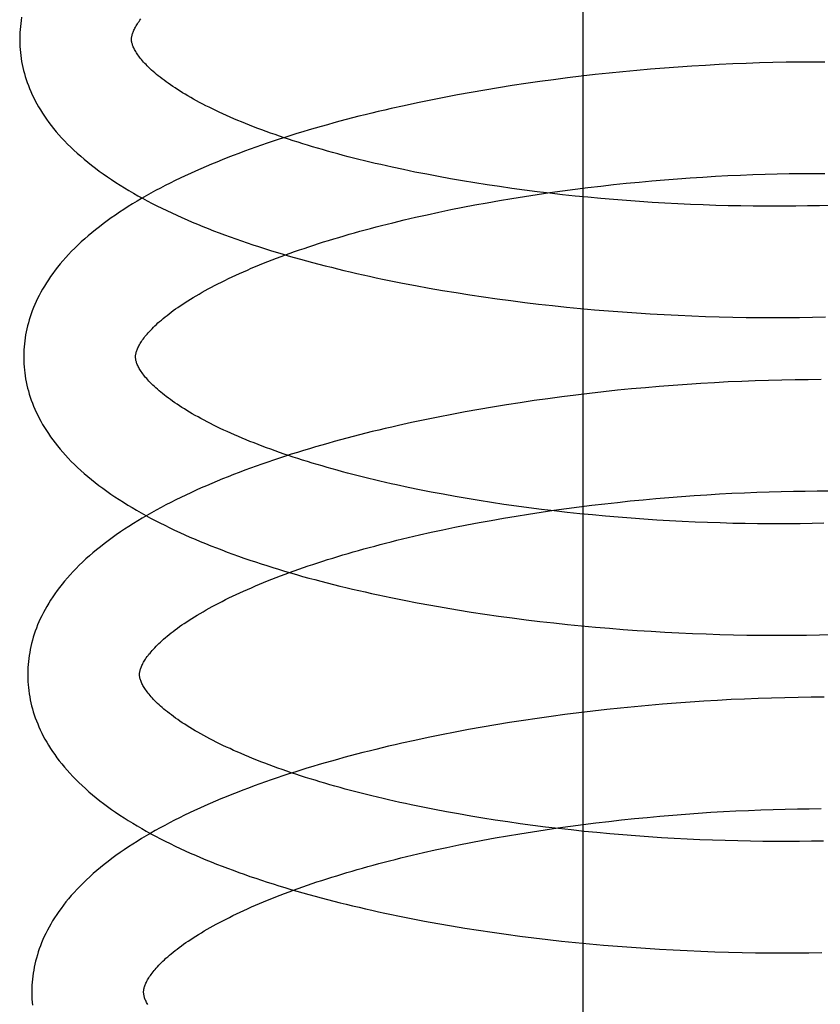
# Model space of a CAD drawing. Header units: inches. Extents: x 0 to 218, y 0 to 141.
# Tile 69 of 114: x 121.101 to 121.244, y 51.301 to 51.477. Entities that reach past the tile are written whole.
import ezdxf

# ---------------------------------------------------------------- set-up
doc = ezdxf.new("R2010")
doc.units = ezdxf.units.IN
doc.header["$LTSCALE"] = 11.987179
doc.header["$MEASUREMENT"] = 0
doc.linetypes.add('HIDDEN', pattern=[0.2, 0.1, -0.1])
doc.layers.add('DEFAULT_2', color=8, linetype='HIDDEN')

msp = doc.modelspace()

# ---------------------------------------------------------------- linework, layer by layer
at = {"layer": 'DEFAULT_2', "color": 8, "linetype": 'HIDDEN'}
for p, q in [((121.20141, 51.17129), (121.20141, 51.73379)), ((121.21103, 51.46829), (121.20855, 51.46806)), ((121.2135, 51.46851), (121.21103, 51.46829)), ((121.21597, 51.46871), (121.2135, 51.46851)), ((121.21843, 51.46889), (121.21597, 51.46871)), ((121.22088, 51.46905), (121.21843, 51.46889)), ((121.22333, 51.4692), (121.22088, 51.46905)), ((121.22576, 51.46934), (121.22333, 51.4692)), ((121.22818, 51.46945), (121.22576, 51.46934)), ((121.23058, 51.46955), (121.22818, 51.46945)), ((121.23298, 51.46963), (121.23058, 51.46955)), ((121.23535, 51.4697), (121.23298, 51.46963)), ((121.23771, 51.46975), (121.23535, 51.4697)), ((121.24005, 51.46978), (121.23771, 51.46975)), ((121.24237, 51.4698), (121.24005, 51.46978)), ((121.24466, 51.4698), (121.24237, 51.4698)), ((121.19614, 51.46663), (121.19367, 51.4663)), ((121.19862, 51.46695), (121.19614, 51.46663)), ((121.2011, 51.46725), (121.19862, 51.46695)), ((121.20358, 51.46754), (121.2011, 51.46725)), ((121.20607, 51.4678), (121.20358, 51.46754)), ((121.20855, 51.46806), (121.20607, 51.4678)), ((121.18384, 51.46478), (121.1814, 51.46436)), ((121.18628, 51.46518), (121.18384, 51.46478)), ((121.18874, 51.46557), (121.18628, 51.46518)), ((121.1912, 51.46594), (121.18874, 51.46557)), ((121.19367, 51.4663), (121.1912, 51.46594)), ((121.17418, 51.46299), (121.1718, 51.4625)), ((121.17657, 51.46346), (121.17418, 51.46299)), ((121.17898, 51.46392), (121.17657, 51.46346)), ((121.1814, 51.46436), (121.17898, 51.46392)), ((121.16944, 51.46199), (121.1671, 51.46147)), ((121.1718, 51.4625), (121.16944, 51.46199)), ((121.17135, 51.45013), (121.16929, 51.45056)), ((121.17344, 51.44972), (121.17135, 51.45013)), ((121.17555, 51.44932), (121.17344, 51.44972)), ((121.17769, 51.44893), (121.17555, 51.44932)), ((121.17985, 51.44856), (121.17769, 51.44893)), ((121.216, 51.44874), (121.21828, 51.44891)), ((121.21828, 51.44891), (121.22056, 51.44908)), ((121.22056, 51.44908), (121.22282, 51.44923)), ((121.22282, 51.44923), (121.22508, 51.44936)), ((121.22508, 51.44936), (121.22732, 51.44948)), ((121.22732, 51.44948), (121.22955, 51.44958)), ((121.22955, 51.44958), (121.23176, 51.44967)), ((121.23176, 51.44967), (121.23396, 51.44975)), ((121.23396, 51.44975), (121.23614, 51.4498)), ((121.23614, 51.4498), (121.2383, 51.44985)), ((121.2383, 51.44985), (121.24043, 51.44988)), ((121.24043, 51.44988), (121.24255, 51.44989)), ((121.24255, 51.44989), (121.24464, 51.44989)), ((121.18203, 51.4482), (121.17985, 51.44856)), ((121.18423, 51.44785), (121.18203, 51.4482)), ((121.18644, 51.44752), (121.18423, 51.44785)), ((121.18867, 51.4472), (121.18644, 51.44752)), ((121.19092, 51.4469), (121.18867, 51.4472)), ((121.19771, 51.44675), (121.19999, 51.44705)), ((121.19999, 51.44705), (121.20227, 51.44734)), ((121.20227, 51.44734), (121.20456, 51.44761)), ((121.20456, 51.44761), (121.20685, 51.44787)), ((121.20685, 51.44787), (121.20914, 51.44811)), ((121.20914, 51.44811), (121.21143, 51.44833)), ((121.21143, 51.44833), (121.21372, 51.44854)), ((121.21372, 51.44854), (121.216, 51.44874)), ((121.18647, 51.44503), (121.18869, 51.4454)), ((121.18869, 51.4454), (121.19093, 51.44576)), ((121.19318, 51.44661), (121.19092, 51.4469)), ((121.19093, 51.44576), (121.19318, 51.44611)), ((121.19544, 51.44634), (121.19318, 51.44661)), ((121.19318, 51.44611), (121.19544, 51.44644)), ((121.19544, 51.44644), (121.19771, 51.44675)), ((121.19772, 51.44608), (121.19544, 51.44634)), ((121.2, 51.44584), (121.19772, 51.44608)), ((121.20229, 51.44561), (121.2, 51.44584)), ((121.20459, 51.4454), (121.20229, 51.44561)), ((121.20688, 51.4452), (121.20459, 51.4454)), ((121.17776, 51.4434), (121.17991, 51.44383)), ((121.17991, 51.44383), (121.18208, 51.44424)), ((121.18208, 51.44424), (121.18426, 51.44464)), ((121.18426, 51.44464), (121.18647, 51.44503)), ((121.20918, 51.44502), (121.20688, 51.4452)), ((121.21148, 51.44485), (121.20918, 51.44502)), ((121.21377, 51.4447), (121.21148, 51.44485)), ((121.21606, 51.44456), (121.21377, 51.4447)), ((121.21834, 51.44444), (121.21606, 51.44456)), ((121.22062, 51.44434), (121.21834, 51.44444)), ((121.22289, 51.44425), (121.22062, 51.44434)), ((121.22514, 51.44417), (121.22289, 51.44425)), ((121.22739, 51.44411), (121.22514, 51.44417)), ((121.22962, 51.44406), (121.22739, 51.44411)), ((121.23183, 51.44403), (121.22962, 51.44406)), ((121.2373, 51.44401), (121.23513, 51.44401)), ((121.23944, 51.44403), (121.2373, 51.44401)), ((121.24157, 51.44406), (121.23944, 51.44403)), ((121.24367, 51.44411), (121.24157, 51.44406)), ((121.24575, 51.44417), (121.24367, 51.44411)), ((121.1694, 51.44156), (121.17145, 51.44204)), ((121.17145, 51.44204), (121.17352, 51.4425)), ((121.17352, 51.4425), (121.17563, 51.44296)), ((121.17563, 51.44296), (121.17776, 51.4434)), ((121.16737, 51.44107), (121.1694, 51.44156)), ((121.17147, 51.42982), (121.17386, 51.42938)), ((121.17386, 51.42938), (121.17627, 51.42897)), ((121.17627, 51.42897), (121.1787, 51.42856)), ((121.1787, 51.42856), (121.18113, 51.42818)), ((121.18113, 51.42818), (121.18358, 51.42781)), ((121.18358, 51.42781), (121.18604, 51.42747)), ((121.18604, 51.42747), (121.18851, 51.42713)), ((121.18851, 51.42713), (121.19099, 51.42682)), ((121.19099, 51.42682), (121.19347, 51.42652)), ((121.19347, 51.42652), (121.19596, 51.42625)), ((121.19596, 51.42625), (121.19846, 51.42598)), ((121.19846, 51.42598), (121.20095, 51.42574)), ((121.20095, 51.42574), (121.20345, 51.42551)), ((121.20345, 51.42551), (121.20595, 51.4253)), ((121.20595, 51.4253), (121.20844, 51.42511)), ((121.20844, 51.42511), (121.21094, 51.42493)), ((121.21094, 51.42493), (121.21343, 51.42477)), ((121.21343, 51.42477), (121.21591, 51.42463)), ((121.21591, 51.42463), (121.21839, 51.42451)), ((121.21839, 51.42451), (121.22085, 51.4244)), ((121.22085, 51.4244), (121.22331, 51.42431)), ((121.22331, 51.42431), (121.22576, 51.42423)), ((121.22576, 51.42423), (121.22819, 51.42418)), ((121.22819, 51.42418), (121.23061, 51.42413)), ((121.24013, 51.42413), (121.24246, 51.42416)), ((121.24246, 51.42416), (121.24477, 51.42422)), ((121.23061, 51.42413), (121.23302, 51.42411)), ((121.23302, 51.42411), (121.2354, 51.4241)), ((121.2354, 51.4241), (121.23778, 51.4241)), ((121.23778, 51.4241), (121.24013, 51.42413)), ((121.21753, 51.41198), (121.21505, 51.41178)), ((121.22, 51.41216), (121.21753, 51.41198)), ((121.22246, 51.41232), (121.22, 51.41216)), ((121.22491, 51.41246), (121.22246, 51.41232)), ((121.22735, 51.41259), (121.22491, 51.41246)), ((121.22978, 51.4127), (121.22735, 51.41259)), ((121.23219, 51.41279), (121.22978, 51.4127)), ((121.23459, 51.41287), (121.23219, 51.41279)), ((121.23697, 51.41293), (121.23459, 51.41287)), ((121.23933, 51.41297), (121.23697, 51.41293)), ((121.24167, 51.413), (121.23933, 51.41297)), ((121.244, 51.41301), (121.24167, 51.413)), ((121.2001, 51.41025), (121.19761, 51.40994)), ((121.20259, 51.41055), (121.2001, 51.41025)), ((121.20509, 51.41083), (121.20259, 51.41055)), ((121.20758, 51.4111), (121.20509, 51.41083)), ((121.21007, 51.41134), (121.20758, 51.4111)), ((121.21256, 51.41157), (121.21007, 51.41134)), ((121.21505, 51.41178), (121.21256, 51.41157)), ((121.18769, 51.4085), (121.18523, 51.4081)), ((121.19016, 51.40889), (121.18769, 51.4085)), ((121.19264, 51.40926), (121.19016, 51.40889)), ((121.19512, 51.4096), (121.19264, 51.40926)), ((121.19761, 51.40994), (121.19512, 51.4096)), ((121.17792, 51.40679), (121.17551, 51.40632)), ((121.18034, 51.40725), (121.17792, 51.40679)), ((121.18278, 51.40768), (121.18034, 51.40725)), ((121.18523, 51.4081), (121.18278, 51.40768)), ((121.17074, 51.40533), (121.16838, 51.40481)), ((121.17312, 51.40583), (121.17074, 51.40533)), ((121.17551, 51.40632), (121.17312, 51.40583)), ((121.17217, 51.39332), (121.17011, 51.39374)), ((121.17426, 51.3929), (121.17217, 51.39332)), ((121.17638, 51.39251), (121.17426, 51.3929)), ((121.17851, 51.39212), (121.17638, 51.39251)), ((121.22354, 51.39244), (121.2258, 51.39257)), ((121.2258, 51.39257), (121.22804, 51.39269)), ((121.22804, 51.39269), (121.23027, 51.39279)), ((121.23027, 51.39279), (121.23248, 51.39288)), ((121.23248, 51.39288), (121.23468, 51.39295)), ((121.23468, 51.39295), (121.23686, 51.39301)), ((121.23686, 51.39301), (121.23902, 51.39306)), ((121.23902, 51.39306), (121.24116, 51.39309)), ((121.24116, 51.39309), (121.24327, 51.3931)), ((121.24327, 51.3931), (121.24536, 51.3931)), ((121.18067, 51.39175), (121.17851, 51.39212)), ((121.18285, 51.39139), (121.18067, 51.39175)), ((121.18505, 51.39104), (121.18285, 51.39139)), ((121.18727, 51.39071), (121.18505, 51.39104)), ((121.1895, 51.3904), (121.18727, 51.39071)), ((121.20299, 51.39055), (121.20528, 51.39082)), ((121.20528, 51.39082), (121.20757, 51.39107)), ((121.20757, 51.39107), (121.20986, 51.39131)), ((121.20986, 51.39131), (121.21215, 51.39154)), ((121.21215, 51.39154), (121.21444, 51.39175)), ((121.21444, 51.39175), (121.21673, 51.39194)), ((121.21673, 51.39194), (121.21901, 51.39212)), ((121.21901, 51.39212), (121.22128, 51.39229)), ((121.22128, 51.39229), (121.22354, 51.39244)), ((121.18942, 51.38861), (121.19165, 51.38897)), ((121.19174, 51.3901), (121.1895, 51.3904)), ((121.19165, 51.38897), (121.1939, 51.38932)), ((121.194, 51.38981), (121.19174, 51.3901)), ((121.1939, 51.38932), (121.19616, 51.38965)), ((121.19627, 51.38954), (121.194, 51.38981)), ((121.19616, 51.38965), (121.19843, 51.38996)), ((121.19854, 51.38928), (121.19627, 51.38954)), ((121.19843, 51.38996), (121.20071, 51.39026)), ((121.20082, 51.38904), (121.19854, 51.38928)), ((121.20071, 51.39026), (121.20299, 51.39055)), ((121.20311, 51.38881), (121.20082, 51.38904)), ((121.18063, 51.38704), (121.1828, 51.38745)), ((121.1828, 51.38745), (121.18499, 51.38785)), ((121.18499, 51.38785), (121.18719, 51.38824)), ((121.18719, 51.38824), (121.18942, 51.38861)), ((121.2054, 51.3886), (121.20311, 51.38881)), ((121.2077, 51.3884), (121.2054, 51.3886)), ((121.20999, 51.38822), (121.2077, 51.3884)), ((121.21229, 51.38806), (121.20999, 51.38822)), ((121.21458, 51.3879), (121.21229, 51.38806)), ((121.21687, 51.38777), (121.21458, 51.3879)), ((121.21915, 51.38765), (121.21687, 51.38777)), ((121.22143, 51.38754), (121.21915, 51.38765)), ((121.22369, 51.38745), (121.22143, 51.38754)), ((121.22595, 51.38738), (121.22369, 51.38745)), ((121.22819, 51.38731), (121.22595, 51.38738)), ((121.23042, 51.38727), (121.22819, 51.38731)), ((121.23263, 51.38724), (121.23042, 51.38727)), ((121.23483, 51.38722), (121.23263, 51.38724)), ((121.24024, 51.38724), (121.23809, 51.38722)), ((121.24236, 51.38727), (121.24024, 51.38724)), ((121.24446, 51.38732), (121.24236, 51.38727)), ((121.17217, 51.38525), (121.17425, 51.38571)), ((121.17425, 51.38571), (121.17635, 51.38617)), ((121.17635, 51.38617), (121.17848, 51.38661)), ((121.17848, 51.38661), (121.18063, 51.38704)), ((121.16809, 51.38428), (121.17012, 51.38477)), ((121.17012, 51.38477), (121.17217, 51.38525)), ((121.17177, 51.37311), (121.17416, 51.37267)), ((121.17416, 51.37267), (121.17655, 51.37225)), ((121.17655, 51.37225), (121.17897, 51.37185)), ((121.17897, 51.37185), (121.18139, 51.37146)), ((121.18139, 51.37146), (121.18383, 51.37109)), ((121.18383, 51.37109), (121.18628, 51.37074)), ((121.18628, 51.37074), (121.18874, 51.37041)), ((121.18874, 51.37041), (121.19121, 51.37009)), ((121.19121, 51.37009), (121.19368, 51.36979)), ((121.19368, 51.36979), (121.19616, 51.36951)), ((121.19616, 51.36951), (121.19865, 51.36925)), ((121.19865, 51.36925), (121.20113, 51.369)), ((121.20113, 51.369), (121.20362, 51.36877)), ((121.20362, 51.36877), (121.20611, 51.36856)), ((121.20611, 51.36856), (121.2086, 51.36836)), ((121.2086, 51.36836), (121.21108, 51.36818)), ((121.21108, 51.36818), (121.21357, 51.36802)), ((121.21357, 51.36802), (121.21604, 51.36787)), ((121.21604, 51.36787), (121.21851, 51.36775)), ((121.21851, 51.36775), (121.22097, 51.36763)), ((121.22097, 51.36763), (121.22342, 51.36754)), ((121.22342, 51.36754), (121.22586, 51.36746)), ((121.22586, 51.36746), (121.22829, 51.3674)), ((121.22829, 51.3674), (121.23071, 51.36735)), ((121.23071, 51.36735), (121.23311, 51.36732)), ((121.23311, 51.36732), (121.23549, 51.36731)), ((121.23904, 51.36732), (121.24138, 51.36734)), ((121.24138, 51.36734), (121.2437, 51.36738)), ((121.2437, 51.36738), (121.24599, 51.36744)), ((121.223, 51.35551), (121.22054, 51.35535)), ((121.22545, 51.35566), (121.223, 51.35551)), ((121.22789, 51.35579), (121.22545, 51.35566)), ((121.23031, 51.3559), (121.22789, 51.35579)), ((121.23272, 51.35599), (121.23031, 51.3559)), ((121.23512, 51.35607), (121.23272, 51.35599)), ((121.2375, 51.35613), (121.23512, 51.35607)), ((121.23986, 51.35618), (121.2375, 51.35613)), ((121.2422, 51.35621), (121.23986, 51.35618)), ((121.24452, 51.35622), (121.2422, 51.35621)), ((121.20315, 51.35374), (121.20066, 51.35344)), ((121.20564, 51.35402), (121.20315, 51.35374)), ((121.20813, 51.35429), (121.20564, 51.35402)), ((121.21062, 51.35453), (121.20813, 51.35429)), ((121.21311, 51.35476), (121.21062, 51.35453)), ((121.21559, 51.35498), (121.21311, 51.35476)), ((121.21807, 51.35517), (121.21559, 51.35498)), ((121.22054, 51.35535), (121.21807, 51.35517)), ((121.19073, 51.35207), (121.18826, 51.35169)), ((121.1932, 51.35244), (121.19073, 51.35207)), ((121.19568, 51.35279), (121.1932, 51.35244)), ((121.19817, 51.35313), (121.19568, 51.35279)), ((121.20066, 51.35344), (121.19817, 51.35313)), ((121.18093, 51.35043), (121.17851, 51.34998)), ((121.18336, 51.35087), (121.18093, 51.35043)), ((121.18581, 51.35129), (121.18336, 51.35087)), ((121.18826, 51.35169), (121.18581, 51.35129)), ((121.17133, 51.34851), (121.16898, 51.34799)), ((121.17371, 51.34902), (121.17133, 51.34851)), ((121.1761, 51.34951), (121.17371, 51.34902)), ((121.17851, 51.34998), (121.1761, 51.34951)), ((121.17486, 51.33614), (121.17276, 51.33655)), ((121.17699, 51.33573), (121.17486, 51.33614)), ((121.2332, 51.33609), (121.2354, 51.33616)), ((121.2354, 51.33616), (121.23758, 51.33622)), ((121.23758, 51.33622), (121.23974, 51.33627)), ((121.23974, 51.33627), (121.24187, 51.33629)), ((121.24187, 51.33629), (121.24399, 51.33631)), ((121.17913, 51.33535), (121.17699, 51.33573)), ((121.18131, 51.33497), (121.17913, 51.33535)), ((121.1835, 51.33461), (121.18131, 51.33497)), ((121.18571, 51.33426), (121.1835, 51.33461)), ((121.20829, 51.33428), (121.21058, 51.33452)), ((121.21058, 51.33452), (121.21287, 51.33475)), ((121.21287, 51.33475), (121.21516, 51.33496)), ((121.21516, 51.33496), (121.21744, 51.33515)), ((121.21744, 51.33515), (121.21972, 51.33533)), ((121.21972, 51.33533), (121.222, 51.3355)), ((121.222, 51.3355), (121.22426, 51.33565)), ((121.22426, 51.33565), (121.22651, 51.33578)), ((121.22651, 51.33578), (121.22876, 51.3359)), ((121.22876, 51.3359), (121.23099, 51.336)), ((121.23099, 51.336), (121.2332, 51.33609)), ((121.18794, 51.33393), (121.18571, 51.33426)), ((121.19018, 51.33361), (121.18794, 51.33393)), ((121.19244, 51.33331), (121.19018, 51.33361)), ((121.19471, 51.33302), (121.19244, 51.33331)), ((121.19462, 51.33252), (121.19688, 51.33285)), ((121.19699, 51.33275), (121.19471, 51.33302)), ((121.19688, 51.33285), (121.19915, 51.33317)), ((121.19928, 51.33249), (121.19699, 51.33275)), ((121.19915, 51.33317), (121.20142, 51.33347)), ((121.20142, 51.33347), (121.20371, 51.33376)), ((121.20371, 51.33376), (121.206, 51.33403)), ((121.206, 51.33403), (121.20829, 51.33428)), ((121.18351, 51.33066), (121.1857, 51.33106)), ((121.1857, 51.33106), (121.18791, 51.33145)), ((121.18791, 51.33145), (121.19013, 51.33182)), ((121.19013, 51.33182), (121.19237, 51.33218)), ((121.19237, 51.33218), (121.19462, 51.33252)), ((121.20158, 51.33224), (121.19928, 51.33249)), ((121.20388, 51.33202), (121.20158, 51.33224)), ((121.20619, 51.3318), (121.20388, 51.33202)), ((121.2085, 51.33161), (121.20619, 51.3318)), ((121.2108, 51.33142), (121.2085, 51.33161)), ((121.21311, 51.33126), (121.2108, 51.33142)), ((121.21542, 51.33111), (121.21311, 51.33126)), ((121.21772, 51.33097), (121.21542, 51.33111)), ((121.22002, 51.33085), (121.21772, 51.33097)), ((121.2223, 51.33074), (121.22002, 51.33085)), ((121.17496, 51.32892), (121.17707, 51.32938)), ((121.17707, 51.32938), (121.17919, 51.32982)), ((121.17919, 51.32982), (121.18134, 51.33024)), ((121.18134, 51.33024), (121.18351, 51.33066)), ((121.22458, 51.33065), (121.2223, 51.33074)), ((121.22685, 51.33058), (121.22458, 51.33065)), ((121.22911, 51.33052), (121.22685, 51.33058)), ((121.23135, 51.33047), (121.22911, 51.33052)), ((121.23357, 51.33044), (121.23135, 51.33047)), ((121.23578, 51.33043), (121.23357, 51.33044)), ((121.23797, 51.33043), (121.23578, 51.33043)), ((121.24014, 51.33044), (121.23797, 51.33043)), ((121.24229, 51.33047), (121.24014, 51.33044)), ((121.24441, 51.33051), (121.24229, 51.33047)), ((121.16881, 51.32749), (121.17083, 51.32798)), ((121.17083, 51.32798), (121.17289, 51.32846)), ((121.17289, 51.32846), (121.17496, 51.32892)), ((121.17305, 51.31621), (121.17545, 51.31578)), ((121.17545, 51.31578), (121.17786, 51.31536)), ((121.17786, 51.31536), (121.18029, 51.31496)), ((121.18029, 51.31496), (121.18273, 51.31457)), ((121.18273, 51.31457), (121.18518, 51.31421)), ((121.18518, 51.31421), (121.18764, 51.31386)), ((121.18764, 51.31386), (121.19012, 51.31353)), ((121.19012, 51.31353), (121.1926, 51.31322)), ((121.1926, 51.31322), (121.19509, 51.31292)), ((121.19509, 51.31292), (121.19758, 51.31264)), ((121.19758, 51.31264), (121.20008, 51.31238)), ((121.20008, 51.31238), (121.20258, 51.31214)), ((121.20258, 51.31214), (121.20508, 51.31191)), ((121.20508, 51.31191), (121.20758, 51.31171)), ((121.20758, 51.31171), (121.21008, 51.31151)), ((121.21008, 51.31151), (121.21257, 51.31134)), ((121.21257, 51.31134), (121.21506, 51.31118)), ((121.21506, 51.31118), (121.21755, 51.31104)), ((121.21755, 51.31104), (121.22003, 51.31092)), ((121.22003, 51.31092), (121.2225, 51.31081)), ((121.2225, 51.31081), (121.22496, 51.31072)), ((121.22496, 51.31072), (121.2274, 51.31065)), ((121.2274, 51.31065), (121.22984, 51.31059)), ((121.22984, 51.31059), (121.23226, 51.31055)), ((121.23226, 51.31055), (121.23467, 51.31052)), ((121.23467, 51.31052), (121.23706, 51.31052)), ((121.23706, 51.31052), (121.23943, 51.31052)), ((121.23943, 51.31052), (121.24178, 51.31055)), ((121.24178, 51.31055), (121.24411, 51.31059))]:
    msp.add_line(p, q, dxfattribs=at)
for points in [[(121.10099, 51.47779), (121.10091, 51.47725), (121.10083, 51.47671), (121.10077, 51.47617), (121.10072, 51.47564), (121.10069, 51.4751), (121.10066, 51.47457), (121.10065, 51.47403), (121.10065, 51.47359)], [(121.12065, 51.47384), (121.12065, 51.47394), (121.12066, 51.47406), (121.12067, 51.47418), (121.12069, 51.4743), (121.12071, 51.47443), (121.12074, 51.47456), (121.12077, 51.4747), (121.12081, 51.47484), (121.12087, 51.475), (121.12093, 51.47516), (121.12099, 51.47532), (121.12107, 51.4755), (121.12116, 51.47568), (121.12125, 51.47586), (121.12136, 51.47605), (121.12147, 51.47624), (121.12159, 51.47644), (121.12172, 51.47664), (121.12186, 51.47685), (121.12201, 51.47706), (121.12217, 51.47727), (121.12234, 51.47749)], [(121.10065, 51.47359), (121.10066, 51.47313), (121.10069, 51.4726), (121.10073, 51.47206), (121.10078, 51.47152), (121.10084, 51.47098), (121.10091, 51.47045), (121.101, 51.46991), (121.10111, 51.46937), (121.10122, 51.46883), (121.10135, 51.4683), (121.10149, 51.46776), (121.10165, 51.46722), (121.10182, 51.46668), (121.10201, 51.46614), (121.10221, 51.46559), (121.10242, 51.46505), (121.10265, 51.46451), (121.1029, 51.46396), (121.10316, 51.46342), (121.10344, 51.46287), (121.10373, 51.46232), (121.10404, 51.46178), (121.10437, 51.46122), (121.10472, 51.46067), (121.10508, 51.46012), (121.10547, 51.45957), (121.10587, 51.45901), (121.10629, 51.45845), (121.10673, 51.4579), (121.10719, 51.45734), (121.10767, 51.45679), (121.10816, 51.45623), (121.10868, 51.45568), (121.10922, 51.45513), (121.10978, 51.45457), (121.11036, 51.45403), (121.11095, 51.45348), (121.11157, 51.45294), (121.1122, 51.4524), (121.11285, 51.45187), (121.11351, 51.45134), (121.11419, 51.45081), (121.11489, 51.4503), (121.1156, 51.44978), (121.11633, 51.44928), (121.11707, 51.44877), (121.11783, 51.44828), (121.1186, 51.44779), (121.11938, 51.4473), (121.12018, 51.44683), (121.12098, 51.44636), (121.1218, 51.44589), (121.12263, 51.44543), (121.12347, 51.44498), (121.12433, 51.44453), (121.12519, 51.44409), (121.12606, 51.44366), (121.12695, 51.44323), (121.12784, 51.44281), (121.12874, 51.44239), (121.12966, 51.44198), (121.13058, 51.44158), (121.13151, 51.44118), (121.13245, 51.44078), (121.13341, 51.44039), (121.13437, 51.44001), (121.13533, 51.43963), (121.13631, 51.43926), (121.1373, 51.43889), (121.13829, 51.43853), (121.1393, 51.43817), (121.14031, 51.43782), (121.14133, 51.43747), (121.14236, 51.43712), (121.14339, 51.43679), (121.14443, 51.43645), (121.14548, 51.43612), (121.14654, 51.4358), (121.14761, 51.43548), (121.14868, 51.43516), (121.14976, 51.43485), (121.15085, 51.43455), (121.15194, 51.43425), (121.15304, 51.43395), (121.15415, 51.43366), (121.15526, 51.43337), (121.15639, 51.43309), (121.15751, 51.43281), (121.15865, 51.43254), (121.15978, 51.43227), (121.16093, 51.432), (121.16208, 51.43174), (121.16324, 51.43149), (121.1644, 51.43124), (121.16556, 51.43099), (121.16673, 51.43075), (121.16791, 51.43051), (121.16909, 51.43027), (121.17147, 51.42982)], [(121.16929, 51.45056), (121.16725, 51.45099), (121.16624, 51.45122), (121.16525, 51.45145), (121.16425, 51.45167), (121.16327, 51.45191), (121.1623, 51.45214), (121.16133, 51.45238), (121.16037, 51.45262), (121.15942, 51.45287), (121.15848, 51.45311), (121.15755, 51.45336), (121.15662, 51.45362), (121.15571, 51.45387), (121.15481, 51.45413), (121.15391, 51.45439), (121.15303, 51.45465), (121.15215, 51.45491), (121.15129, 51.45518), (121.15043, 51.45545), (121.14959, 51.45572), (121.14875, 51.45599), (121.14793, 51.45626), (121.14712, 51.45654), (121.14632, 51.45681), (121.14553, 51.45709), (121.14475, 51.45737), (121.14398, 51.45766), (121.14323, 51.45794), (121.14249, 51.45822), (121.14176, 51.45851), (121.14104, 51.4588), (121.14033, 51.45908), (121.13964, 51.45937), (121.13896, 51.45966), (121.13829, 51.45995), (121.13763, 51.46024), (121.13699, 51.46053), (121.13635, 51.46083), (121.13573, 51.46112), (121.13513, 51.46141), (121.13453, 51.4617), (121.13395, 51.46199), (121.13339, 51.46229), (121.13283, 51.46258), (121.13229, 51.46287), (121.13176, 51.46316), (121.13125, 51.46345), (121.13075, 51.46373), (121.13026, 51.46402), (121.12979, 51.46431), (121.12933, 51.46459), (121.12888, 51.46487), (121.12844, 51.46516), (121.12802, 51.46544), (121.12761, 51.46571), (121.12722, 51.46599), (121.12684, 51.46627), (121.12647, 51.46654), (121.12611, 51.4668), (121.12577, 51.46707), (121.12544, 51.46733), (121.12513, 51.46759), (121.12482, 51.46785), (121.12453, 51.4681), (121.12425, 51.46836), (121.12398, 51.4686), (121.12372, 51.46885), (121.12348, 51.46909), (121.12325, 51.46933), (121.12303, 51.46956), (121.12282, 51.46979), (121.12262, 51.47001), (121.12243, 51.47023), (121.12226, 51.47045), (121.12209, 51.47066), (121.12194, 51.47087), (121.12179, 51.47107), (121.12166, 51.47127), (121.12153, 51.47146), (121.12141, 51.47165), (121.12131, 51.47183), (121.12121, 51.47201), (121.12112, 51.47219), (121.12104, 51.47236), (121.12096, 51.47252), (121.1209, 51.47268), (121.12084, 51.47283), (121.1208, 51.47298), (121.12076, 51.47312), (121.12072, 51.47325), (121.1207, 51.47337), (121.12068, 51.4735), (121.12066, 51.47362), (121.12066, 51.47373), (121.12065, 51.47384)], [(121.1671, 51.46147), (121.16593, 51.4612), (121.16477, 51.46093), (121.16362, 51.46065), (121.16247, 51.46037), (121.16133, 51.46009), (121.16019, 51.4598), (121.15906, 51.4595), (121.15793, 51.4592), (121.15681, 51.4589), (121.1557, 51.45859), (121.15459, 51.45828), (121.15349, 51.45797), (121.1524, 51.45765), (121.15131, 51.45732), (121.15023, 51.45699), (121.14916, 51.45666), (121.14809, 51.45632), (121.14703, 51.45598), (121.14598, 51.45563), (121.14494, 51.45528), (121.1439, 51.45493), (121.14287, 51.45457), (121.14185, 51.4542), (121.14084, 51.45383), (121.13984, 51.45346), (121.13884, 51.45308), (121.13785, 51.4527), (121.13687, 51.45231), (121.1359, 51.45192), (121.13494, 51.45152), (121.13399, 51.45112), (121.13304, 51.45071), (121.13211, 51.4503), (121.13118, 51.44988), (121.13026, 51.44945), (121.12936, 51.44903), (121.12846, 51.44859), (121.12757, 51.44815), (121.12669, 51.44771), (121.12583, 51.44726), (121.12497, 51.4468), (121.12412, 51.44634), (121.12329, 51.44587), (121.12246, 51.4454), (121.12165, 51.44492), (121.12085, 51.44444), (121.12006, 51.44395), (121.11928, 51.44345), (121.11852, 51.44295), (121.11777, 51.44244), (121.11703, 51.44193), (121.1163, 51.44141), (121.11559, 51.44088), (121.1149, 51.44035), (121.11422, 51.43982), (121.11356, 51.43928), (121.11291, 51.43873), (121.11228, 51.43818), (121.11167, 51.43763), (121.11107, 51.43708), (121.1105, 51.43652), (121.10994, 51.43596), (121.1094, 51.43539), (121.10888, 51.43483), (121.10838, 51.43426), (121.1079, 51.4337), (121.10744, 51.43313), (121.107, 51.43257), (121.10658, 51.432), (121.10617, 51.43144), (121.10579, 51.43088), (121.10542, 51.43031), (121.10508, 51.42975), (121.10475, 51.4292), (121.10443, 51.42864), (121.10414, 51.42808), (121.10386, 51.42753), (121.1036, 51.42698), (121.10336, 51.42643), (121.10313, 51.42588), (121.10291, 51.42533), (121.10271, 51.42479), (121.10253, 51.42424), (121.10236, 51.4237), (121.1022, 51.42316), (121.10206, 51.42262), (121.10193, 51.42208), (121.10182, 51.42154), (121.10172, 51.421), (121.10163, 51.42046), (121.10155, 51.41992), (121.10149, 51.41939), (121.10144, 51.41885), (121.10141, 51.41831), (121.10138, 51.41778), (121.10137, 51.41724), (121.10137, 51.4168)], [(121.23513, 51.44401), (121.23294, 51.44402), (121.23183, 51.44403)], [(121.12137, 51.41705), (121.12137, 51.41715), (121.12138, 51.41727), (121.12139, 51.41739), (121.12141, 51.41751), (121.12143, 51.41763), (121.12146, 51.41776), (121.12149, 51.4179), (121.12153, 51.41805), (121.12159, 51.4182), (121.12164, 51.41836), (121.12171, 51.41853), (121.12179, 51.4187), (121.12188, 51.41888), (121.12197, 51.41907), (121.12207, 51.41926), (121.12219, 51.41945), (121.12231, 51.41965), (121.12244, 51.41985), (121.12258, 51.42006), (121.12273, 51.42027), (121.12289, 51.42048), (121.12306, 51.4207), (121.12324, 51.42093), (121.12343, 51.42116), (121.12364, 51.42139), (121.12385, 51.42163), (121.12408, 51.42187), (121.12432, 51.42212), (121.12456, 51.42237), (121.12483, 51.42262), (121.1251, 51.42288), (121.12538, 51.42314), (121.12568, 51.42341), (121.12599, 51.42367), (121.12632, 51.42395), (121.12665, 51.42422), (121.127, 51.4245), (121.12736, 51.42478), (121.12774, 51.42506), (121.12813, 51.42535), (121.12853, 51.42564), (121.12894, 51.42593), (121.12937, 51.42622), (121.12981, 51.42652), (121.13026, 51.42681), (121.13073, 51.42711), (121.13121, 51.42741), (121.1317, 51.42771), (121.13221, 51.42801), (121.13273, 51.42831), (121.13326, 51.42862), (121.13381, 51.42892), (121.13437, 51.42923), (121.13494, 51.42953), (121.13552, 51.42984), (121.13612, 51.43015), (121.13674, 51.43046), (121.13736, 51.43076), (121.138, 51.43107), (121.13865, 51.43138), (121.13931, 51.43169), (121.13998, 51.43199), (121.14067, 51.4323), (121.14137, 51.4326), (121.14208, 51.43291), (121.1428, 51.43321), (121.14354, 51.43352), (121.14428, 51.43382), (121.14504, 51.43412), (121.14581, 51.43442), (121.14659, 51.43472), (121.14739, 51.43502), (121.14819, 51.43531), (121.14901, 51.43561), (121.14983, 51.4359), (121.15067, 51.43619), (121.15152, 51.43648), (121.15238, 51.43677), (121.15324, 51.43706), (121.15412, 51.43734), (121.15501, 51.43762), (121.15591, 51.4379), (121.15681, 51.43818), (121.15773, 51.43845), (121.15866, 51.43873), (121.15959, 51.439), (121.16053, 51.43927), (121.16149, 51.43953), (121.16245, 51.43979), (121.16342, 51.44005), (121.16439, 51.44031), (121.16538, 51.44057), (121.16637, 51.44082), (121.16737, 51.44107)], [(121.10137, 51.4168), (121.10138, 51.41634), (121.10141, 51.41581), (121.10145, 51.41527), (121.1015, 51.41473), (121.10156, 51.4142), (121.10163, 51.41366), (121.10172, 51.41313), (121.10182, 51.41259), (121.10194, 51.41205), (121.10207, 51.41151), (121.10221, 51.41098), (121.10237, 51.41044), (121.10254, 51.4099), (121.10272, 51.40936), (121.10292, 51.40882), (121.10314, 51.40828), (121.10336, 51.40774), (121.10361, 51.4072), (121.10387, 51.40665), (121.10414, 51.40611), (121.10444, 51.40556), (121.10475, 51.40501), (121.10507, 51.40447), (121.10542, 51.40392), (121.10578, 51.40337), (121.10616, 51.40281), (121.10656, 51.40226), (121.10698, 51.40171), (121.10741, 51.40115), (121.10787, 51.4006), (121.10834, 51.40004), (121.10884, 51.39949), (121.10935, 51.39894), (121.10988, 51.39839), (121.11044, 51.39785), (121.11101, 51.3973), (121.1116, 51.39676), (121.1122, 51.39622), (121.11283, 51.39568), (121.11348, 51.39515), (121.11414, 51.39462), (121.11481, 51.3941), (121.11551, 51.39358), (121.11622, 51.39307), (121.11694, 51.39256), (121.11768, 51.39206), (121.11843, 51.39157), (121.11919, 51.39108), (121.11997, 51.39059), (121.12076, 51.39012), (121.12156, 51.38965), (121.12237, 51.38918), (121.1232, 51.38873), (121.12403, 51.38827), (121.12488, 51.38783), (121.12574, 51.38739), (121.12661, 51.38696), (121.12749, 51.38653), (121.12837, 51.38611), (121.12927, 51.38569), (121.13018, 51.38528), (121.1311, 51.38487), (121.13203, 51.38447), (121.13296, 51.38408), (121.13391, 51.38369), (121.13486, 51.38331), (121.13583, 51.38293), (121.1368, 51.38255), (121.13778, 51.38219), (121.13877, 51.38182), (121.13977, 51.38147), (121.14077, 51.38111), (121.14179, 51.38076), (121.14281, 51.38042), (121.14384, 51.38008), (121.14488, 51.37975), (121.14592, 51.37942), (121.14697, 51.3791), (121.14803, 51.37878), (121.1491, 51.37846), (121.15017, 51.37815), (121.15126, 51.37784), (121.15234, 51.37754), (121.15344, 51.37725), (121.15454, 51.37695), (121.15565, 51.37667), (121.15677, 51.37638), (121.15789, 51.37611), (121.15901, 51.37583), (121.16015, 51.37556), (121.16129, 51.3753), (121.16243, 51.37504), (121.16358, 51.37478), (121.16474, 51.37453), (121.1659, 51.37428), (121.16706, 51.37404), (121.16823, 51.3738), (121.16941, 51.37356), (121.17177, 51.37311)], [(121.17011, 51.39374), (121.16807, 51.39418), (121.16707, 51.3944), (121.16607, 51.39463), (121.16508, 51.39486), (121.16409, 51.39509), (121.16312, 51.39533), (121.16215, 51.39557), (121.16119, 51.39581), (121.16024, 51.39605), (121.1593, 51.3963), (121.15837, 51.39655), (121.15744, 51.3968), (121.15653, 51.39705), (121.15562, 51.39731), (121.15473, 51.39757), (121.15384, 51.39783), (121.15297, 51.39809), (121.1521, 51.39836), (121.15125, 51.39862), (121.1504, 51.39889), (121.14957, 51.39917), (121.14874, 51.39944), (121.14793, 51.39971), (121.14713, 51.39999), (121.14634, 51.40027), (121.14556, 51.40055), (121.14479, 51.40083), (121.14404, 51.40112), (121.1433, 51.4014), (121.14256, 51.40169), (121.14184, 51.40197), (121.14114, 51.40226), (121.14044, 51.40255), (121.13976, 51.40284), (121.13909, 51.40313), (121.13843, 51.40342), (121.13778, 51.40371), (121.13715, 51.404), (121.13653, 51.40429), (121.13592, 51.40458), (121.13533, 51.40487), (121.13475, 51.40517), (121.13418, 51.40546), (121.13362, 51.40575), (121.13308, 51.40604), (121.13255, 51.40633), (121.13203, 51.40662), (121.13153, 51.40691), (121.13104, 51.40719), (121.13057, 51.40748), (121.1301, 51.40776), (121.12965, 51.40805), (121.12922, 51.40833), (121.1288, 51.40861), (121.12839, 51.40889), (121.12799, 51.40916), (121.12761, 51.40944), (121.12724, 51.40971), (121.12688, 51.40998), (121.12654, 51.41024), (121.12621, 51.41051), (121.12589, 51.41077), (121.12558, 51.41102), (121.12529, 51.41128), (121.12501, 51.41153), (121.12474, 51.41178), (121.12448, 51.41202), (121.12423, 51.41226), (121.124, 51.4125), (121.12378, 51.41273), (121.12357, 51.41296), (121.12337, 51.41319), (121.12318, 51.41341), (121.123, 51.41362), (121.12284, 51.41383), (121.12268, 51.41404), (121.12253, 51.41424), (121.1224, 51.41444), (121.12227, 51.41463), (121.12215, 51.41482), (121.12204, 51.41501), (121.12194, 51.41519), (121.12185, 51.41537), (121.12177, 51.41554), (121.12169, 51.41571), (121.12163, 51.41587), (121.12157, 51.41603), (121.12152, 51.41618), (121.12148, 51.41632), (121.12145, 51.41645), (121.12142, 51.41658), (121.1214, 51.41671), (121.12139, 51.41682), (121.12138, 51.41694), (121.12137, 51.41705)], [(121.16838, 51.40481), (121.16721, 51.40454), (121.16604, 51.40427), (121.16488, 51.40399), (121.16372, 51.40371), (121.16257, 51.40343), (121.16142, 51.40314), (121.16028, 51.40284), (121.15915, 51.40254), (121.15802, 51.40224), (121.1569, 51.40194), (121.15579, 51.40162), (121.15468, 51.40131), (121.15357, 51.40099), (121.15248, 51.40066), (121.15139, 51.40034), (121.15031, 51.4), (121.14923, 51.39967), (121.14817, 51.39932), (121.14711, 51.39898), (121.14606, 51.39863), (121.14501, 51.39827), (121.14398, 51.39791), (121.14295, 51.39755), (121.14193, 51.39718), (121.14092, 51.3968), (121.13991, 51.39642), (121.13892, 51.39604), (121.13793, 51.39565), (121.13695, 51.39526), (121.13598, 51.39486), (121.13502, 51.39446), (121.13407, 51.39405), (121.13312, 51.39364), (121.13219, 51.39322), (121.13127, 51.39279), (121.13035, 51.39237), (121.12945, 51.39193), (121.12855, 51.39149), (121.12767, 51.39105), (121.12679, 51.3906), (121.12593, 51.39014), (121.12507, 51.38968), (121.12423, 51.38921), (121.1234, 51.38874), (121.12258, 51.38826), (121.12177, 51.38777), (121.12098, 51.38728), (121.12019, 51.38678), (121.11942, 51.38628), (121.11866, 51.38577), (121.11792, 51.38525), (121.11718, 51.38473), (121.11647, 51.38421), (121.11577, 51.38367), (121.11508, 51.38314), (121.11441, 51.3826), (121.11376, 51.38205), (121.11312, 51.3815), (121.1125, 51.38094), (121.1119, 51.38039), (121.11132, 51.37983), (121.11075, 51.37926), (121.11021, 51.3787), (121.10968, 51.37813), (121.10918, 51.37756), (121.10869, 51.37699), (121.10823, 51.37642), (121.10778, 51.37586), (121.10735, 51.37529), (121.10695, 51.37472), (121.10656, 51.37416), (121.10619, 51.37359), (121.10584, 51.37303), (121.1055, 51.37247), (121.10519, 51.37191), (121.10489, 51.37135), (121.10461, 51.37079), (121.10434, 51.37024), (121.1041, 51.36969), (121.10386, 51.36914), (121.10365, 51.36859), (121.10345, 51.36804), (121.10326, 51.36749), (121.10309, 51.36694), (121.10293, 51.3664), (121.10279, 51.36586), (121.10266, 51.36531), (121.10254, 51.36477), (121.10244, 51.36423), (121.10235, 51.36369), (121.10227, 51.36315), (121.10221, 51.36261), (121.10216, 51.36207), (121.10213, 51.36153), (121.1021, 51.36099), (121.10209, 51.36045), (121.10209, 51.36)], [(121.23809, 51.38722), (121.23592, 51.38722), (121.23483, 51.38722)], [(121.12209, 51.36026), (121.12209, 51.36036), (121.1221, 51.36048), (121.12211, 51.3606), (121.12213, 51.36072), (121.12215, 51.36084), (121.12218, 51.36097), (121.12221, 51.36111), (121.12225, 51.36126), (121.12231, 51.36141), (121.12236, 51.36157), (121.12243, 51.36174), (121.12251, 51.36191), (121.1226, 51.36209), (121.12269, 51.36228), (121.12279, 51.36247), (121.12291, 51.36266), (121.12303, 51.36286), (121.12316, 51.36306), (121.1233, 51.36327), (121.12345, 51.36348), (121.12361, 51.36369), (121.12378, 51.36391), (121.12396, 51.36413), (121.12415, 51.36436), (121.12436, 51.3646), (121.12457, 51.36484), (121.1248, 51.36508), (121.12504, 51.36533), (121.12528, 51.36558), (121.12555, 51.36583), (121.12582, 51.36609), (121.12611, 51.36635), (121.1264, 51.36662), (121.12671, 51.36688), (121.12704, 51.36715), (121.12737, 51.36743), (121.12772, 51.36771), (121.12808, 51.36799), (121.12846, 51.36827), (121.12885, 51.36856), (121.12925, 51.36885), (121.12966, 51.36914), (121.13009, 51.36943), (121.13053, 51.36972), (121.13098, 51.37002), (121.13145, 51.37032), (121.13193, 51.37062), (121.13242, 51.37092), (121.13293, 51.37122), (121.13345, 51.37152), (121.13398, 51.37183), (121.13453, 51.37213), (121.13509, 51.37244), (121.13566, 51.37274), (121.13625, 51.37305), (121.13684, 51.37336), (121.13746, 51.37367), (121.13808, 51.37397), (121.13872, 51.37428), (121.13937, 51.37459), (121.14003, 51.3749), (121.1407, 51.3752), (121.14139, 51.37551), (121.14209, 51.37581), (121.1428, 51.37612), (121.14352, 51.37642), (121.14426, 51.37673), (121.145, 51.37703), (121.14576, 51.37733), (121.14653, 51.37763), (121.14732, 51.37793), (121.14811, 51.37823), (121.14891, 51.37852), (121.14973, 51.37882), (121.15056, 51.37911), (121.15139, 51.3794), (121.15224, 51.37969), (121.1531, 51.37998), (121.15397, 51.38027), (121.15484, 51.38055), (121.15573, 51.38083), (121.15663, 51.38111), (121.15754, 51.38139), (121.15845, 51.38166), (121.15938, 51.38194), (121.16031, 51.38221), (121.16126, 51.38248), (121.16221, 51.38274), (121.16317, 51.383), (121.16414, 51.38326), (121.16512, 51.38352), (121.1661, 51.38378), (121.16709, 51.38403), (121.16809, 51.38428)], [(121.23549, 51.36731), (121.23668, 51.36731), (121.23904, 51.36732)], [(121.10209, 51.36), (121.1021, 51.35955), (121.10213, 51.35901), (121.10217, 51.35847), (121.10222, 51.35794), (121.10228, 51.3574), (121.10236, 51.35686), (121.10244, 51.35632), (121.10255, 51.35578), (121.10266, 51.35525), (121.10279, 51.35471), (121.10294, 51.35417), (121.10309, 51.35363), (121.10327, 51.35309), (121.10345, 51.35254), (121.10365, 51.352), (121.10387, 51.35146), (121.1041, 51.35092), (121.10434, 51.35037), (121.10461, 51.34982), (121.10488, 51.34928), (121.10518, 51.34873), (121.10549, 51.34818), (121.10582, 51.34763), (121.10617, 51.34708), (121.10653, 51.34652), (121.10692, 51.34597), (121.10732, 51.34541), (121.10774, 51.34485), (121.10818, 51.3443), (121.10864, 51.34374), (121.10912, 51.34319), (121.10962, 51.34263), (121.11014, 51.34208), (121.11068, 51.34152), (121.11124, 51.34097), (121.11182, 51.34042), (121.11242, 51.33988), (121.11303, 51.33933), (121.11367, 51.33879), (121.11432, 51.33826), (121.11498, 51.33773), (121.11567, 51.33721), (121.11637, 51.33669), (121.11708, 51.33617), (121.11781, 51.33567), (121.11855, 51.33516), (121.11931, 51.33467), (121.12008, 51.33418), (121.12087, 51.33369), (121.12166, 51.33322), (121.12247, 51.33275), (121.12329, 51.33228), (121.12412, 51.33182), (121.12497, 51.33137), (121.12582, 51.33092), (121.12669, 51.33048), (121.12756, 51.33005), (121.12845, 51.32962), (121.12934, 51.3292), (121.13025, 51.32878), (121.13116, 51.32837), (121.13209, 51.32797), (121.13302, 51.32757), (121.13397, 51.32717), (121.13492, 51.32678), (121.13588, 51.3264), (121.13685, 51.32602), (121.13783, 51.32565), (121.13882, 51.32528), (121.13982, 51.32491), (121.14082, 51.32456), (121.14184, 51.3242), (121.14286, 51.32386), (121.14389, 51.32351), (121.14492, 51.32317), (121.14597, 51.32284), (121.14702, 51.32251), (121.14808, 51.32219), (121.14915, 51.32187), (121.15022, 51.32155), (121.1513, 51.32124), (121.15239, 51.32094), (121.15349, 51.32064), (121.15459, 51.32034), (121.1557, 51.32005), (121.15682, 51.31976), (121.15794, 51.31948), (121.15907, 51.3192), (121.1602, 51.31893), (121.16135, 51.31866), (121.16249, 51.31839), (121.16364, 51.31813), (121.1648, 51.31788), (121.16597, 51.31763), (121.16713, 51.31738), (121.16831, 51.31714), (121.16949, 51.3169), (121.17067, 51.31667), (121.17305, 51.31621)], [(121.17276, 51.33655), (121.17069, 51.33698), (121.16966, 51.3372), (121.16864, 51.33742), (121.16763, 51.33765), (121.16662, 51.33788), (121.16563, 51.33811), (121.16464, 51.33834), (121.16366, 51.33858), (121.16269, 51.33882), (121.16172, 51.33906), (121.16077, 51.33931), (121.15982, 51.33956), (121.15889, 51.33981), (121.15796, 51.34006), (121.15704, 51.34032), (121.15613, 51.34058), (121.15524, 51.34084), (121.15435, 51.3411), (121.15347, 51.34137), (121.1526, 51.34163), (121.15174, 51.3419), (121.1509, 51.34218), (121.15006, 51.34245), (121.14923, 51.34273), (121.14842, 51.343), (121.14762, 51.34328), (121.14683, 51.34356), (121.14605, 51.34385), (121.14528, 51.34413), (121.14452, 51.34441), (121.14378, 51.3447), (121.14304, 51.34499), (121.14232, 51.34528), (121.14162, 51.34557), (121.14092, 51.34586), (121.14024, 51.34615), (121.13957, 51.34644), (121.13891, 51.34673), (121.13827, 51.34703), (121.13763, 51.34732), (121.13701, 51.34761), (121.13641, 51.34791), (121.13581, 51.3482), (121.13523, 51.34849), (121.13467, 51.34879), (121.13411, 51.34908), (121.13357, 51.34937), (121.13305, 51.34966), (121.13253, 51.34995), (121.13203, 51.35024), (121.13155, 51.35053), (121.13108, 51.35082), (121.13062, 51.3511), (121.13017, 51.35139), (121.12974, 51.35167), (121.12932, 51.35195), (121.12892, 51.35223), (121.12852, 51.35251), (121.12814, 51.35278), (121.12778, 51.35305), (121.12742, 51.35332), (121.12708, 51.35359), (121.12676, 51.35385), (121.12644, 51.35411), (121.12614, 51.35437), (121.12585, 51.35462), (121.12558, 51.35488), (121.12531, 51.35512), (121.12506, 51.35537), (121.12482, 51.35561), (121.12459, 51.35584), (121.12438, 51.35607), (121.12417, 51.3563), (121.12398, 51.35653), (121.12379, 51.35675), (121.12362, 51.35696), (121.12346, 51.35717), (121.12331, 51.35738), (121.12317, 51.35758), (121.12304, 51.35777), (121.12291, 51.35796), (121.1228, 51.35815), (121.1227, 51.35834), (121.1226, 51.35851), (121.12252, 51.35869), (121.12244, 51.35886), (121.12237, 51.35903), (121.12231, 51.35919), (121.12225, 51.35934), (121.12221, 51.35949), (121.12217, 51.35963), (121.12214, 51.35976), (121.12212, 51.35989), (121.12211, 51.36002), (121.1221, 51.36014), (121.12209, 51.36026)], [(121.16898, 51.34799), (121.16781, 51.34772), (121.16664, 51.34745), (121.16548, 51.34717), (121.16433, 51.34689), (121.16318, 51.34661), (121.16203, 51.34632), (121.1609, 51.34602), (121.15976, 51.34572), (121.15864, 51.34542), (121.15752, 51.34512), (121.1564, 51.3448), (121.1553, 51.34449), (121.1542, 51.34417), (121.1531, 51.34384), (121.15202, 51.34352), (121.15094, 51.34318), (121.14986, 51.34285), (121.1488, 51.3425), (121.14774, 51.34216), (121.14669, 51.34181), (121.14565, 51.34145), (121.14461, 51.34109), (121.14359, 51.34073), (121.14257, 51.34036), (121.14156, 51.33998), (121.14056, 51.3396), (121.13956, 51.33922), (121.13858, 51.33883), (121.1376, 51.33844), (121.13663, 51.33804), (121.13567, 51.33764), (121.13472, 51.33723), (121.13378, 51.33682), (121.13285, 51.3364), (121.13193, 51.33598), (121.13101, 51.33555), (121.13011, 51.33511), (121.12922, 51.33467), (121.12833, 51.33423), (121.12746, 51.33378), (121.1266, 51.33332), (121.12575, 51.33286), (121.1249, 51.33239), (121.12408, 51.33192), (121.12326, 51.33144), (121.12245, 51.33095), (121.12165, 51.33046), (121.12087, 51.32996), (121.1201, 51.32946), (121.11934, 51.32895), (121.1186, 51.32844), (121.11787, 51.32792), (121.11716, 51.32739), (121.11646, 51.32686), (121.11577, 51.32632), (121.1151, 51.32578), (121.11445, 51.32524), (121.11382, 51.32469), (121.1132, 51.32413), (121.1126, 51.32357), (121.11202, 51.32301), (121.11145, 51.32245), (121.11091, 51.32188), (121.11039, 51.32132), (121.10988, 51.32075), (121.1094, 51.32018), (121.10893, 51.31962), (121.10849, 51.31905), (121.10806, 51.31848), (121.10765, 51.31792), (121.10727, 51.31735), (121.1069, 51.31679), (121.10655, 51.31622), (121.10622, 51.31566), (121.1059, 51.3151), (121.1056, 51.31455), (121.10532, 51.31399), (121.10506, 51.31344), (121.10481, 51.31289), (121.10458, 51.31234), (121.10436, 51.31179), (121.10416, 51.31124), (121.10398, 51.31069), (121.10381, 51.31015), (121.10365, 51.3096), (121.10351, 51.30906), (121.10338, 51.30852), (121.10326, 51.30797), (121.10316, 51.30743), (121.10307, 51.30689), (121.10299, 51.30635), (121.10293, 51.30581), (121.10288, 51.30527), (121.10285, 51.30474), (121.10282, 51.3042), (121.10281, 51.30366), (121.10281, 51.30321)], [(121.12281, 51.30347), (121.12281, 51.30357), (121.12282, 51.30369), (121.12283, 51.3038), (121.12285, 51.30393), (121.12287, 51.30405), (121.1229, 51.30418), (121.12293, 51.30432), (121.12297, 51.30447), (121.12303, 51.30462), (121.12308, 51.30478), (121.12315, 51.30495), (121.12323, 51.30512), (121.12332, 51.3053), (121.12341, 51.30548), (121.12351, 51.30567), (121.12363, 51.30587), (121.12375, 51.30607), (121.12388, 51.30627), (121.12402, 51.30647), (121.12417, 51.30668), (121.12433, 51.3069), (121.1245, 51.30712), (121.12468, 51.30734), (121.12487, 51.30757), (121.12508, 51.30781), (121.12529, 51.30805), (121.12552, 51.30829), (121.12576, 51.30853), (121.126, 51.30879), (121.12627, 51.30904), (121.12654, 51.3093), (121.12682, 51.30956), (121.12712, 51.30982), (121.12743, 51.31009), (121.12776, 51.31036), (121.12809, 51.31064), (121.12844, 51.31092), (121.1288, 51.3112), (121.12918, 51.31148), (121.12957, 51.31177), (121.12997, 51.31206), (121.13038, 51.31235), (121.13081, 51.31264), (121.13125, 51.31293), (121.1317, 51.31323), (121.13217, 51.31353), (121.13265, 51.31382), (121.13314, 51.31413), (121.13365, 51.31443), (121.13417, 51.31473), (121.1347, 51.31503), (121.13525, 51.31534), (121.13581, 51.31565), (121.13638, 51.31595), (121.13696, 51.31626), (121.13756, 51.31657), (121.13818, 51.31687), (121.1388, 51.31718), (121.13944, 51.31749), (121.14009, 51.3178), (121.14075, 51.3181), (121.14142, 51.31841), (121.14211, 51.31872), (121.14281, 51.31902), (121.14352, 51.31933), (121.14424, 51.31963), (121.14498, 51.31993), (121.14572, 51.32024), (121.14648, 51.32054), (121.14725, 51.32084), (121.14803, 51.32114), (121.14883, 51.32143), (121.14963, 51.32173), (121.15045, 51.32203), (121.15127, 51.32232), (121.15211, 51.32261), (121.15296, 51.3229), (121.15382, 51.32319), (121.15468, 51.32347), (121.15556, 51.32376), (121.15645, 51.32404), (121.15735, 51.32432), (121.15825, 51.3246), (121.15917, 51.32487), (121.1601, 51.32514), (121.16103, 51.32542), (121.16197, 51.32568), (121.16293, 51.32595), (121.16389, 51.32621), (121.16486, 51.32647), (121.16583, 51.32673), (121.16682, 51.32699), (121.16781, 51.32724), (121.16881, 51.32749)], [(121.10281, 51.30321), (121.10283, 51.30276), (121.10285, 51.30222), (121.10289, 51.30168), (121.10294, 51.30114)], [(121.12357, 51.30128), (121.12346, 51.30147), (121.12336, 51.30165), (121.12327, 51.30182), (121.12319, 51.30199), (121.12312, 51.30215), (121.12306, 51.30231), (121.123, 51.30246), (121.12296, 51.3026), (121.12292, 51.30274), (121.12289, 51.30287), (121.12286, 51.303), (121.12284, 51.30312), (121.12283, 51.30324), (121.12282, 51.30336), (121.12281, 51.30347)]]:
    msp.add_lwpolyline(points, dxfattribs=at)

doc.saveas('drawing.dxf')
